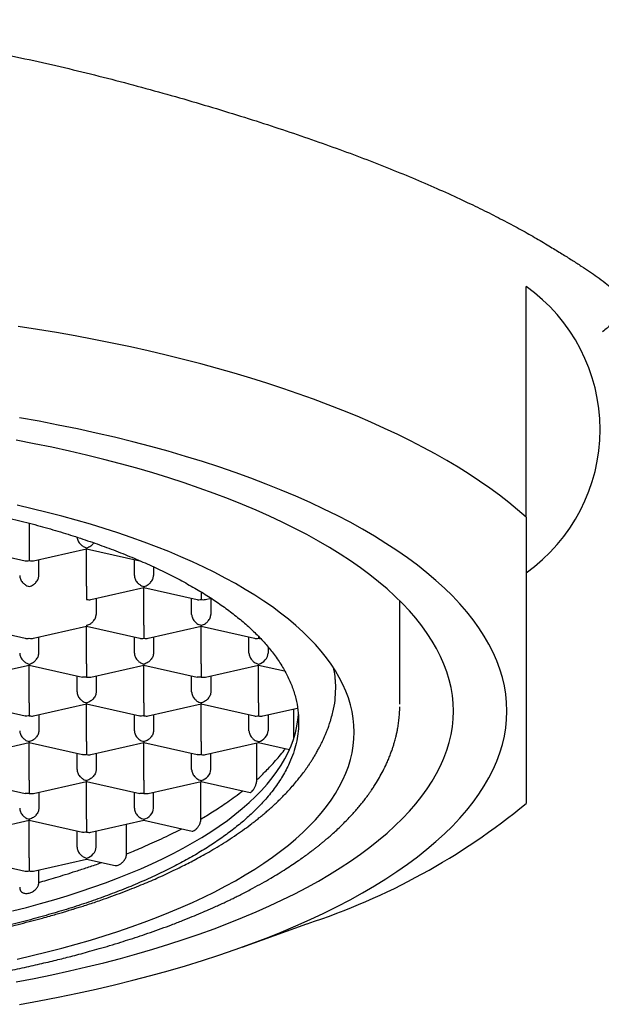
# Model space of a CAD drawing. Header units: millimetres. Extents: x 8 to 743, y 12 to 692.
# Tile 17 of 56: x 286 to 294, y 558 to 570. Entities that reach past the tile are written whole.
import ezdxf

# ---------------------------------------------------------------- set-up
doc = ezdxf.new("R2010")
doc.units = ezdxf.units.MM

msp = doc.modelspace()

# ---------------------------------------------------------------- linework, layer by layer
at = {"color": 7, "linetype": 'Continuous', "lineweight": 30}
for p, q in [((292.776, 563.885), (292.776, 566.903)), ((286.276, 563.804), (286.276, 563.486)), ((285.526, 563.471), (286.221, 563.314)), ((286.331, 563.314), (287.026, 563.471)), ((287.026, 563.471), (287.721, 563.314)), ((287.026, 562.979), (287.026, 563.471)), ((286.401, 563.12), (286.401, 563.33)), ((287.651, 563.12), (287.651, 563.33)), ((287.901, 563.234), (287.901, 563.12)), ((287.081, 562.806), (287.776, 562.963)), ((287.776, 562.963), (288.471, 562.806)), ((287.776, 562.471), (287.776, 562.963)), ((288.526, 562.903), (288.526, 562.807)), ((287.151, 562.822), (287.151, 562.612)), ((288.401, 562.612), (288.401, 562.822)), ((288.581, 562.806), (288.655, 562.823)), ((288.651, 562.822), (288.651, 562.612)), ((291.126, 561.435), (291.126, 562.787)), ((285.526, 562.456), (286.221, 562.299)), ((286.331, 562.299), (287.026, 562.456)), ((287.026, 562.456), (287.721, 562.299)), ((287.026, 561.963), (287.026, 562.456)), ((287.831, 562.299), (288.526, 562.456)), ((288.526, 562.456), (289.221, 562.299)), ((288.526, 561.963), (288.526, 562.456)), ((286.401, 562.104), (286.401, 562.315)), ((287.651, 562.104), (287.651, 562.315)), ((287.901, 562.315), (287.901, 562.104)), ((289.151, 562.104), (289.151, 562.315)), ((289.276, 562.322), (289.276, 562.3)), ((289.401, 562.184), (289.401, 562.104)), ((289.401, 562.184), (289.401, 562.104)), ((285.581, 561.791), (286.276, 561.948)), ((286.276, 561.948), (286.971, 561.791)), ((286.276, 561.456), (286.276, 561.948)), ((287.081, 561.791), (287.776, 561.948)), ((287.776, 561.948), (288.471, 561.791)), ((287.776, 561.456), (287.776, 561.948)), ((288.581, 561.791), (289.276, 561.948)), ((289.276, 561.961), (289.276, 561.948)), ((289.276, 561.948), (289.617, 561.871)), ((289.276, 561.456), (289.276, 561.948)), ((286.901, 561.597), (286.901, 561.807)), ((287.151, 561.807), (287.151, 561.597)), ((288.401, 561.597), (288.401, 561.807)), ((288.651, 561.807), (288.651, 561.597)), ((289.276, 561.456), (289.276, 561.284)), ((285.526, 561.441), (286.221, 561.284)), ((286.331, 561.284), (287.026, 561.44)), ((287.026, 561.441), (287.721, 561.284)), ((287.026, 560.948), (287.026, 561.441)), ((287.831, 561.284), (288.526, 561.44)), ((288.526, 561.441), (289.221, 561.284)), ((288.526, 560.948), (288.526, 561.441)), ((289.331, 561.284), (289.787, 561.386)), ((289.738, 561.013), (289.738, 561.376)), ((286.401, 561.3), (286.401, 561.089)), ((287.651, 561.089), (287.651, 561.3)), ((287.901, 561.3), (287.901, 561.089)), ((289.151, 561.089), (289.151, 561.3)), ((289.401, 561.3), (289.401, 561.089)), ((289.276, 560.946), (289.276, 560.933)), ((289.737, 560.995), (289.738, 561.013)), ((289.738, 561.013), (289.752, 561.038)), ((285.581, 560.776), (286.276, 560.933)), ((286.276, 560.933), (286.971, 560.776)), ((286.276, 560.441), (286.276, 560.933)), ((287.081, 560.776), (287.776, 560.933)), ((287.776, 560.933), (288.471, 560.776)), ((287.776, 560.441), (287.776, 560.933)), ((288.581, 560.776), (289.276, 560.933)), ((289.253, 560.446), (289.253, 560.928)), ((289.276, 560.933), (289.68, 560.842)), ((286.901, 560.582), (286.901, 560.792)), ((287.151, 560.792), (287.151, 560.582)), ((288.401, 560.582), (288.401, 560.792)), ((288.651, 560.582), (288.651, 560.792)), ((285.526, 560.425), (286.221, 560.269)), ((286.331, 560.269), (287.026, 560.425)), ((287.026, 560.425), (287.721, 560.269)), ((287.026, 559.933), (287.026, 560.425)), ((287.831, 560.269), (288.526, 560.425)), ((288.523, 559.934), (288.523, 560.425)), ((288.526, 560.438), (288.526, 560.425)), ((288.526, 560.425), (289.165, 560.281)), ((286.401, 560.284), (286.401, 560.074)), ((287.651, 560.074), (287.651, 560.284)), ((287.901, 560.074), (287.901, 560.284)), ((285.581, 559.761), (286.276, 559.918)), ((286.276, 559.918), (286.971, 559.761)), ((286.276, 559.426), (286.276, 559.918)), ((287.081, 559.761), (287.776, 559.918)), ((287.776, 559.931), (287.776, 559.918)), ((287.776, 559.918), (288.406, 559.776)), ((286.901, 559.567), (286.901, 559.777)), ((287.151, 559.567), (287.151, 559.777)), ((287.55, 559.477), (287.55, 559.867)), ((285.526, 559.41), (286.221, 559.253)), ((286.331, 559.253), (287.026, 559.41)), ((287.026, 559.423), (287.026, 559.41)), ((287.026, 559.41), (287.402, 559.325)), ((286.401, 559.104), (286.401, 559.269)), ((289.063, 558.258), (289.91, 558.564))]:
    msp.add_line(p, q, dxfattribs=at)
at = {"color": 7, "linetype": 'Continuous', "lineweight": 30, "flags": 128}
for points in [[(292.776, 563.885), (292.665, 563.981), (292.549, 564.076), (292.427, 564.171), (292.3, 564.264), (292.168, 564.356), (292.03, 564.447), (291.887, 564.536), (291.739, 564.625), (291.586, 564.712), (291.428, 564.797), (291.265, 564.881), (291.097, 564.964), (290.924, 565.045), (290.747, 565.125), (290.565, 565.203), (290.379, 565.28), (290.189, 565.355), (289.994, 565.428), (289.795, 565.499), (289.592, 565.569), (289.385, 565.637), (289.174, 565.703), (288.959, 565.767), (288.741, 565.829), (288.519, 565.889), (288.294, 565.948), (288.066, 566.004), (287.834, 566.058), (287.599, 566.111), (287.361, 566.161), (287.121, 566.209), (286.877, 566.255), (286.632, 566.299), (286.383, 566.34), (286.133, 566.38)], [(292.526, 561.347), (292.522, 561.457), (292.511, 561.566), (292.493, 561.676), (292.467, 561.786), (292.434, 561.895), (292.394, 562.004), (292.346, 562.112), (292.291, 562.22), (292.229, 562.327), (292.16, 562.434), (292.083, 562.54), (292, 562.645), (291.909, 562.749), (291.812, 562.852), (291.708, 562.954), (291.597, 563.055), (291.479, 563.155), (291.354, 563.254), (291.223, 563.351), (291.086, 563.447), (290.942, 563.541), (290.792, 563.634), (290.635, 563.726), (290.473, 563.816), (290.305, 563.904), (290.13, 563.99), (289.95, 564.075), (289.765, 564.157), (289.574, 564.238), (289.377, 564.317), (289.176, 564.393), (288.969, 564.468), (288.758, 564.541), (288.541, 564.611), (288.32, 564.679), (288.095, 564.745), (287.865, 564.808), (287.631, 564.869), (287.393, 564.928), (287.151, 564.984), (286.906, 565.038), (286.656, 565.089), (286.404, 565.138), (286.148, 565.184)], [(286.103, 557.802), (286.339, 557.848), (286.572, 557.896), (286.801, 557.946), (287.027, 557.998), (287.25, 558.053), (287.468, 558.11), (287.683, 558.17), (287.894, 558.231), (288.101, 558.295), (288.303, 558.361), (288.501, 558.428), (288.694, 558.498), (288.882, 558.57), (289.066, 558.644), (289.245, 558.719), (289.418, 558.796), (289.586, 558.875), (289.749, 558.956), (289.907, 559.038), (290.059, 559.122), (290.205, 559.208), (290.345, 559.295), (290.48, 559.383), (290.608, 559.473), (290.731, 559.564), (290.847, 559.656), (290.957, 559.749), (291.061, 559.844), (291.159, 559.939), (291.25, 560.036), (291.334, 560.133), (291.412, 560.231), (291.484, 560.33), (291.548, 560.43), (291.606, 560.53), (291.658, 560.631), (291.702, 560.732), (291.74, 560.834), (291.771, 560.936), (291.795, 561.039), (291.812, 561.141), (291.823, 561.244), (291.826, 561.347), (291.823, 561.449), (291.812, 561.552), (291.795, 561.655), (291.771, 561.757), (291.74, 561.859), (291.702, 561.961), (291.658, 562.062), (291.606, 562.163), (291.548, 562.263), (291.484, 562.363), (291.412, 562.462), (291.334, 562.56), (291.25, 562.657), (291.159, 562.754), (291.061, 562.849), (290.957, 562.944), (290.847, 563.037), (290.731, 563.129), (290.608, 563.22), (290.48, 563.31), (290.345, 563.398), (290.205, 563.485), (290.059, 563.571), (289.907, 563.655), (289.749, 563.737), (289.586, 563.818), (289.418, 563.897), (289.245, 563.974), (289.066, 564.05), (288.882, 564.123), (288.694, 564.195), (288.501, 564.265), (288.303, 564.333), (288.101, 564.398), (287.894, 564.462), (287.683, 564.524), (287.468, 564.583), (287.25, 564.64), (287.027, 564.695), (286.801, 564.747), (286.572, 564.798), (286.339, 564.845), (286.103, 564.891)], [(290.526, 561.07), (290.523, 561.16), (290.514, 561.25), (290.499, 561.34), (290.478, 561.429), (290.451, 561.519), (290.417, 561.608), (290.378, 561.696), (290.333, 561.784), (290.282, 561.872), (290.225, 561.959), (290.163, 562.045), (290.094, 562.131), (290.02, 562.216), (289.94, 562.301), (289.854, 562.384), (289.763, 562.467), (289.667, 562.548), (289.565, 562.629), (289.457, 562.708), (289.344, 562.786), (289.226, 562.864), (289.103, 562.939), (288.975, 563.014), (288.841, 563.087), (288.703, 563.159), (288.56, 563.23), (288.413, 563.299), (288.261, 563.366), (288.104, 563.432), (287.943, 563.496), (287.778, 563.558), (287.608, 563.619), (287.435, 563.678), (287.257, 563.735), (287.076, 563.791), (286.891, 563.844), (286.703, 563.896), (286.511, 563.946), (286.316, 563.993), (286.118, 564.039)], [(286.148, 557.509), (286.404, 557.555), (286.656, 557.604), (286.906, 557.655), (287.151, 557.709), (287.393, 557.765), (287.631, 557.824), (287.865, 557.885), (288.095, 557.948), (288.32, 558.014), (288.541, 558.082), (288.758, 558.153), (288.969, 558.225), (289.176, 558.3), (289.377, 558.377), (289.574, 558.455), (289.765, 558.536), (289.95, 558.619), (290.13, 558.703), (290.305, 558.79), (290.473, 558.878), (290.635, 558.968), (290.792, 559.059), (290.942, 559.152), (291.086, 559.246), (291.223, 559.342), (291.354, 559.44), (291.479, 559.538), (291.597, 559.638), (291.708, 559.739), (291.812, 559.841), (291.909, 559.945), (292, 560.049), (292.083, 560.154), (292.16, 560.259), (292.229, 560.366), (292.291, 560.473), (292.346, 560.581), (292.394, 560.69), (292.434, 560.798), (292.467, 560.908), (292.493, 561.017), (292.511, 561.127), (292.522, 561.237), (292.526, 561.347)], [(286.056, 558.731), (286.24, 558.778), (286.422, 558.827), (286.599, 558.878), (286.773, 558.93), (286.944, 558.985), (287.11, 559.041), (287.273, 559.099), (287.431, 559.159), (287.585, 559.22), (287.735, 559.283), (287.88, 559.348), (288.021, 559.414), (288.157, 559.482), (288.288, 559.551), (288.414, 559.621), (288.535, 559.693), (288.651, 559.766), (288.762, 559.841), (288.868, 559.916), (288.968, 559.993), (289.063, 560.07), (289.153, 560.149), (289.237, 560.229), (289.315, 560.309), (289.388, 560.39), (289.455, 560.472), (289.516, 560.555), (289.571, 560.638), (289.62, 560.722), (289.664, 560.806), (289.701, 560.891), (289.733, 560.976), (289.759, 561.062), (289.778, 561.147), (289.792, 561.233), (289.798, 561.301)], [(286.118, 558.102), (286.316, 558.148), (286.511, 558.195), (286.703, 558.245), (286.891, 558.297), (287.076, 558.35), (287.257, 558.405), (287.435, 558.463), (287.608, 558.522), (287.778, 558.583), (287.943, 558.645), (288.104, 558.709), (288.261, 558.775), (288.413, 558.842), (288.56, 558.911), (288.703, 558.982), (288.841, 559.054), (288.975, 559.127), (289.103, 559.202), (289.226, 559.277), (289.344, 559.355), (289.457, 559.433), (289.565, 559.512), (289.667, 559.593), (289.763, 559.674), (289.854, 559.757), (289.94, 559.84), (290.02, 559.925), (290.094, 560.01), (290.163, 560.096), (290.225, 560.182), (290.282, 560.269), (290.333, 560.357), (290.378, 560.445), (290.417, 560.533), (290.451, 560.622), (290.478, 560.712), (290.499, 560.801), (290.514, 560.891), (290.523, 560.981), (290.526, 561.07)]]:
    msp.add_lwpolyline(points, dxfattribs=at)
at = {"color": 7, "linetype": 'Continuous', "lineweight": 30}
for centre, radius, start, end in [((291.449, 565.029), 2.296, 305.306, 54.694), ((287.199, 566.9), 8.766, 288.0182, 309.5139)]:
    msp.add_arc(centre, radius, start, end, dxfattribs=at)
for centre, major_axis, start_param, end_param in [((288.526, 562.922), (0.106, -0.085), 5.269922, 5.725652), ((289.276, 562.415), (0.106, -0.085), 5.269922, 5.453166), ((289.276, 562.076), (0.106, 0.085), 4.154856, 5.725653), ((289.276, 561.399), (0.106, -0.085), 5.269922, 5.725652), ((289.276, 561.061), (0.106, 0.085), 4.154856, 5.725653), ((288.526, 560.553), (0.106, 0.085), 4.154856, 5.725653), ((287.776, 560.046), (0.106, 0.085), 4.154856, 5.725653), ((287.026, 559.538), (0.106, 0.085), 4.154856, 5.725653), ((286.276, 559.369), (0.106, 0.085), 3.699126, 4.154856), ((286.276, 559.369), (0.106, -0.085), 5.269922, 5.725652)]:
    msp.add_ellipse(centre, major_axis=major_axis, ratio=0.779846, start_param=start_param, end_param=end_param, dxfattribs=at)
for points, knots in [([(281.776, 570.393), (281.94, 570.391), (282.268, 570.389), (282.759, 570.368), (283.248, 570.335), (283.739, 570.289), (284.232, 570.231), (284.724, 570.162), (285.212, 570.082), (285.691, 569.993), (286.162, 569.896), (286.624, 569.793), (287.077, 569.684), (287.526, 569.569), (287.97, 569.449), (288.407, 569.324), (288.833, 569.197), (289.243, 569.068), (289.639, 568.939), (290.019, 568.809), (290.386, 568.677), (290.741, 568.544), (291.084, 568.408), (291.413, 568.271), (291.725, 568.134), (292.009, 568.003), (292.266, 567.878), (292.498, 567.759), (292.714, 567.643), (292.916, 567.53), (293.036, 567.457), (293.097, 567.421)], [0, 0, 0, 0, 0.033987, 0.068004, 0.102021, 0.13601, 0.170961, 0.205942, 0.240924, 0.275877, 0.310371, 0.344894, 0.379417, 0.413911, 0.449378, 0.484877, 0.520375, 0.55584, 0.590703, 0.625598, 0.660492, 0.695356, 0.731279, 0.767238, 0.803196, 0.839119, 0.87127, 0.903459, 0.935661, 0.96785, 1, 1, 1, 1]), ([(293.097, 567.421), (293.146, 567.39), (293.246, 567.329), (293.38, 567.246), (293.501, 567.168), (293.61, 567.096), (293.716, 567.023), (293.813, 566.95), (293.897, 566.877), (293.961, 566.81), (294.003, 566.746), (294.025, 566.685), (294.028, 566.625), (294.011, 566.564), (293.975, 566.5), (293.918, 566.432), (293.853, 566.368), (293.797, 566.325), (293.776, 566.309)], [0, 0, 0, 0, 0.053949, 0.107952, 0.161978, 0.215991, 0.269948, 0.339586, 0.409287, 0.478995, 0.548643, 0.615971, 0.68335, 0.750727, 0.818054, 0.887079, 0.956164, 1, 1, 1, 1]), ([(273.751, 561.209), (273.753, 561.265), (273.758, 561.378), (273.794, 561.547), (273.852, 561.714), (273.934, 561.881), (274.038, 562.045), (274.155, 562.194), (274.279, 562.329), (274.405, 562.45), (274.543, 562.569), (274.694, 562.685), (274.857, 562.799), (275.033, 562.91), (275.219, 563.018), (275.419, 563.124), (275.633, 563.228), (275.859, 563.328), (276.097, 563.425), (276.342, 563.517), (276.595, 563.604), (276.854, 563.686), (277.122, 563.764), (277.4, 563.838), (277.689, 563.908), (277.989, 563.974), (278.295, 564.035), (278.604, 564.09), (278.916, 564.139), (279.231, 564.183), (279.549, 564.222), (279.875, 564.256), (280.207, 564.285), (280.545, 564.308), (280.885, 564.326), (281.224, 564.338), (281.56, 564.344), (281.894, 564.345), (282.227, 564.34), (282.563, 564.33), (282.901, 564.314), (283.24, 564.292), (283.576, 564.265), (283.906, 564.233), (284.229, 564.195), (284.544, 564.153), (284.855, 564.105), (285.163, 564.052), (285.468, 563.994), (285.77, 563.929), (286.064, 563.86), (286.348, 563.787), (286.62, 563.71), (286.882, 563.629), (287.135, 563.544), (287.381, 563.454), (287.62, 563.359), (287.85, 563.259), (288.069, 563.156), (288.274, 563.05), (288.466, 562.942), (288.645, 562.832), (288.811, 562.719), (288.967, 562.602), (289.112, 562.482), (289.245, 562.358), (289.364, 562.232), (289.473, 562.099), (289.571, 561.959), (289.654, 561.811), (289.72, 561.661), (289.766, 561.511), (289.796, 561.36), (289.799, 561.259), (289.801, 561.209)], [0, 0, 0, 0, 0.017177, 0.034366, 0.051542, 0.068719, 0.085908, 0.103085, 0.11632, 0.129566, 0.142812, 0.156047, 0.169273, 0.18251, 0.195747, 0.208973, 0.222582, 0.236204, 0.249826, 0.263436, 0.276662, 0.289899, 0.303136, 0.316361, 0.329971, 0.343593, 0.357215, 0.370825, 0.384051, 0.397288, 0.410525, 0.42375, 0.43736, 0.450982, 0.464604, 0.478214, 0.491439, 0.504677, 0.517914, 0.531139, 0.544749, 0.558371, 0.571993, 0.585603, 0.598828, 0.612065, 0.625302, 0.638528, 0.652138, 0.66576, 0.679382, 0.692992, 0.706217, 0.719454, 0.732691, 0.745917, 0.759527, 0.773149, 0.786771, 0.800381, 0.813606, 0.826843, 0.84008, 0.853306, 0.866916, 0.880538, 0.89416, 0.907769, 0.923111, 0.938489, 0.953885, 0.96928, 0.984658, 1, 1, 1, 1]), ([(292.776, 563.885), (292.776, 563.765), (292.776, 563.525), (292.776, 563.182), (292.776, 562.855), (292.776, 562.543), (292.776, 562.251), (292.776, 561.977), (292.776, 561.721), (292.776, 561.483), (292.776, 561.259), (292.776, 561.051), (292.776, 560.859), (292.776, 560.683), (292.776, 560.523), (292.776, 560.379), (292.776, 560.249), (292.776, 560.174), (292.776, 560.137)], [0, 0, 0, 0, 0.063985, 0.12754, 0.190673, 0.253412, 0.31581, 0.37683, 0.437669, 0.498413, 0.559155, 0.621231, 0.683494, 0.746029, 0.808907, 0.872179, 0.935875, 1, 1, 1, 1]), ([(286.902, 563.621), (286.902, 563.616), (286.903, 563.603), (286.91, 563.582), (286.921, 563.559), (286.941, 563.532), (286.966, 563.51), (286.997, 563.492), (287.016, 563.487), (287.026, 563.484)], [0, 0, 0, 0, 0.08312, 0.202727, 0.328245, 0.460753, 0.682892, 0.829614, 1, 1, 1, 1]), ([(287.026, 563.484), (287.036, 563.487), (287.055, 563.492), (287.086, 563.51), (287.108, 563.528), (287.119, 563.544), (287.122, 563.547)], [0, 0, 0, 0, 0.285, 0.530443, 0.902129, 1, 1, 1, 1]), ([(286.276, 563.486), (286.276, 563.479), (286.276, 563.464), (286.276, 563.439), (286.276, 563.413), (286.276, 563.382), (286.276, 563.354), (286.276, 563.33), (286.276, 563.32), (286.276, 563.315)], [0, 0, 0, 0, 0.1113932, 0.2273113, 0.3489592, 0.477381, 0.6926704, 0.8348682, 1, 1, 1, 1]), ([(287.026, 563.484), (287.026, 563.48), (287.026, 563.473), (287.026, 563.469), (287.026, 563.471), (287.026, 563.471)], [0, 0, 0, 0, 0.53688, 0.999244, 1, 1, 1, 1]), ([(286.221, 563.314), (286.221, 563.314), (286.229, 563.311), (286.248, 563.311), (286.266, 563.313), (286.276, 563.315)], [0, 0, 0, 0, 0.000643, 0.463034, 1, 1, 1, 1]), ([(286.276, 563.315), (286.286, 563.313), (286.305, 563.311), (286.323, 563.311), (286.331, 563.314), (286.331, 563.314)], [0, 0, 0, 0, 0.53688, 0.999244, 1, 1, 1, 1]), ([(286.151, 563.12), (286.151, 563.112), (286.152, 563.097), (286.16, 563.074), (286.171, 563.051), (286.191, 563.024), (286.216, 563.002), (286.247, 562.985), (286.266, 562.979), (286.276, 562.976)], [0, 0, 0, 0, 0.111393, 0.227311, 0.348959, 0.477381, 0.69267, 0.834868, 1, 1, 1, 1]), ([(286.276, 562.976), (286.286, 562.979), (286.305, 562.985), (286.336, 563.002), (286.361, 563.024), (286.381, 563.051), (286.393, 563.074), (286.4, 563.097), (286.401, 563.112), (286.401, 563.12)], [0, 0, 0, 0, 0.1651044, 0.3072931, 0.5226184, 0.6510258, 0.7726688, 0.8885917, 1, 1, 1, 1]), ([(287.651, 563.12), (287.651, 563.112), (287.652, 563.097), (287.66, 563.074), (287.671, 563.051), (287.691, 563.024), (287.716, 563.002), (287.747, 562.985), (287.766, 562.979), (287.776, 562.976)], [0, 0, 0, 0, 0.111393, 0.227311, 0.348959, 0.477381, 0.69267, 0.834868, 1, 1, 1, 1]), ([(287.776, 562.976), (287.786, 562.979), (287.805, 562.985), (287.836, 563.002), (287.861, 563.024), (287.881, 563.051), (287.893, 563.074), (287.9, 563.097), (287.901, 563.112), (287.901, 563.12)], [0, 0, 0, 0, 0.165105, 0.307294, 0.522618, 0.651026, 0.77267, 0.888592, 1, 1, 1, 1]), ([(287.026, 562.979), (287.026, 562.971), (287.026, 562.956), (287.026, 562.931), (287.026, 562.905), (287.026, 562.874), (287.026, 562.846), (287.026, 562.822), (287.026, 562.812), (287.026, 562.807)], [0, 0, 0, 0, 0.111393, 0.227311, 0.348959, 0.477381, 0.69267, 0.834868, 1, 1, 1, 1]), ([(287.776, 562.976), (287.776, 562.973), (287.776, 562.966), (287.776, 562.962), (287.776, 562.963), (287.776, 562.963)], [0, 0, 0, 0, 0.5368804, 0.9992443, 1, 1, 1, 1]), ([(287.026, 562.807), (287.036, 562.806), (287.055, 562.803), (287.073, 562.803), (287.081, 562.806), (287.081, 562.806)], [0, 0, 0, 0, 0.53688, 0.999244, 1, 1, 1, 1]), ([(288.471, 562.806), (288.471, 562.806), (288.479, 562.803), (288.498, 562.803), (288.516, 562.806), (288.526, 562.807)], [0, 0, 0, 0, 0.000643, 0.463034, 1, 1, 1, 1]), ([(287.026, 562.469), (287.036, 562.472), (287.055, 562.477), (287.086, 562.494), (287.111, 562.517), (287.131, 562.543), (287.143, 562.566), (287.15, 562.59), (287.151, 562.605), (287.151, 562.612)], [0, 0, 0, 0, 0.165104, 0.307293, 0.522618, 0.651026, 0.772669, 0.888592, 1, 1, 1, 1]), ([(288.401, 562.612), (288.401, 562.605), (288.402, 562.59), (288.41, 562.566), (288.421, 562.543), (288.441, 562.517), (288.466, 562.494), (288.497, 562.477), (288.516, 562.472), (288.526, 562.469)], [0, 0, 0, 0, 0.1113932, 0.2273113, 0.3489592, 0.477381, 0.6926704, 0.8348682, 1, 1, 1, 1]), ([(288.526, 562.469), (288.536, 562.472), (288.555, 562.477), (288.586, 562.494), (288.611, 562.517), (288.631, 562.543), (288.643, 562.566), (288.65, 562.59), (288.651, 562.605), (288.651, 562.612)], [0, 0, 0, 0, 0.165105, 0.307294, 0.522618, 0.651026, 0.77267, 0.888592, 1, 1, 1, 1]), ([(287.026, 562.469), (287.026, 562.465), (287.026, 562.458), (287.026, 562.454), (287.026, 562.456), (287.026, 562.456)], [0, 0, 0, 0, 0.53688, 0.999244, 1, 1, 1, 1]), ([(287.776, 562.471), (287.776, 562.464), (287.776, 562.448), (287.776, 562.424), (287.776, 562.398), (287.776, 562.367), (287.776, 562.339), (287.776, 562.314), (287.776, 562.305), (287.776, 562.3)], [0, 0, 0, 0, 0.1113932, 0.2273113, 0.3489592, 0.477381, 0.6926704, 0.8348682, 1, 1, 1, 1]), ([(288.526, 562.469), (288.526, 562.465), (288.526, 562.458), (288.526, 562.454), (288.526, 562.456), (288.526, 562.456)], [0, 0, 0, 0, 0.53688, 0.999244, 1, 1, 1, 1]), ([(286.221, 562.299), (286.221, 562.299), (286.229, 562.296), (286.248, 562.296), (286.266, 562.298), (286.276, 562.3)], [0, 0, 0, 0, 0.00065, 0.463038, 1, 1, 1, 1]), ([(286.276, 562.3), (286.286, 562.298), (286.305, 562.296), (286.323, 562.296), (286.331, 562.299), (286.331, 562.299)], [0, 0, 0, 0, 0.53688, 0.999244, 1, 1, 1, 1]), ([(287.721, 562.299), (287.721, 562.299), (287.729, 562.296), (287.748, 562.296), (287.766, 562.298), (287.776, 562.3)], [0, 0, 0, 0, 0.000643, 0.463034, 1, 1, 1, 1]), ([(287.776, 562.3), (287.786, 562.298), (287.805, 562.296), (287.823, 562.296), (287.831, 562.299), (287.831, 562.299)], [0, 0, 0, 0, 0.53688, 0.999244, 1, 1, 1, 1]), ([(289.221, 562.299), (289.221, 562.299), (289.229, 562.296), (289.248, 562.296), (289.266, 562.298), (289.276, 562.3)], [0, 0, 0, 0, 0.0006433, 0.4630341, 1, 1, 1, 1]), ([(286.151, 562.104), (286.151, 562.097), (286.152, 562.082), (286.16, 562.059), (286.171, 562.036), (286.191, 562.009), (286.216, 561.987), (286.247, 561.969), (286.266, 561.964), (286.276, 561.961)], [0, 0, 0, 0, 0.111393, 0.227311, 0.348959, 0.477381, 0.69267, 0.834868, 1, 1, 1, 1]), ([(286.276, 561.961), (286.286, 561.964), (286.305, 561.969), (286.336, 561.987), (286.361, 562.009), (286.381, 562.036), (286.393, 562.059), (286.4, 562.082), (286.401, 562.097), (286.401, 562.104)], [0, 0, 0, 0, 0.165104, 0.307293, 0.522618, 0.651026, 0.772669, 0.888592, 1, 1, 1, 1]), ([(287.651, 562.104), (287.651, 562.097), (287.652, 562.082), (287.66, 562.059), (287.671, 562.036), (287.691, 562.009), (287.716, 561.987), (287.747, 561.969), (287.766, 561.964), (287.776, 561.961)], [0, 0, 0, 0, 0.111393, 0.227311, 0.348959, 0.477381, 0.69267, 0.834868, 1, 1, 1, 1]), ([(287.901, 562.104), (287.901, 562.097), (287.9, 562.082), (287.892, 562.059), (287.881, 562.036), (287.861, 562.009), (287.835, 561.987), (287.805, 561.97), (287.786, 561.964), (287.776, 561.961)], [0, 0, 0, 0, 0.1113932, 0.2273113, 0.3489592, 0.477381, 0.6926704, 0.8348682, 1, 1, 1, 1]), ([(289.151, 562.104), (289.151, 562.097), (289.152, 562.082), (289.16, 562.059), (289.171, 562.036), (289.191, 562.009), (289.216, 561.987), (289.247, 561.969), (289.266, 561.964), (289.276, 561.961)], [0, 0, 0, 0, 0.111393, 0.227311, 0.348959, 0.477381, 0.69267, 0.834868, 1, 1, 1, 1]), ([(286.276, 561.961), (286.276, 561.958), (286.276, 561.951), (286.276, 561.947), (286.276, 561.948), (286.276, 561.948)], [0, 0, 0, 0, 0.535032, 0.995805, 1, 1, 1, 1]), ([(287.026, 561.963), (287.026, 561.956), (287.026, 561.941), (287.026, 561.916), (287.026, 561.89), (287.026, 561.859), (287.026, 561.831), (287.026, 561.807), (287.026, 561.797), (287.026, 561.792)], [0, 0, 0, 0, 0.1113932, 0.2273113, 0.3489592, 0.477381, 0.6926704, 0.8348682, 1, 1, 1, 1]), ([(287.776, 561.961), (287.776, 561.958), (287.776, 561.951), (287.776, 561.947), (287.776, 561.948), (287.776, 561.948)], [0, 0, 0, 0, 0.53688, 0.999244, 1, 1, 1, 1]), ([(288.526, 561.963), (288.526, 561.956), (288.526, 561.941), (288.526, 561.916), (288.526, 561.89), (288.526, 561.859), (288.526, 561.831), (288.526, 561.807), (288.526, 561.797), (288.526, 561.792)], [0, 0, 0, 0, 0.111393, 0.227311, 0.348959, 0.477381, 0.69267, 0.834868, 1, 1, 1, 1]), ([(290.286, 561.641), (290.286, 561.672), (290.285, 561.714), (290.278, 561.797), (290.271, 561.854), (290.26, 561.9), (290.259, 561.905)], [0, 0, 0, 0, 0.351993, 0.470778, 0.945999, 1, 1, 1, 1]), ([(287.026, 561.792), (287.016, 561.791), (286.997, 561.788), (286.978, 561.788), (286.971, 561.791), (286.971, 561.791)], [0, 0, 0, 0, 0.535032, 0.995805, 1, 1, 1, 1]), ([(287.026, 561.792), (287.036, 561.791), (287.055, 561.788), (287.073, 561.788), (287.081, 561.791), (287.081, 561.791)], [0, 0, 0, 0, 0.53688, 0.999244, 1, 1, 1, 1]), ([(288.526, 561.792), (288.516, 561.791), (288.497, 561.788), (288.478, 561.788), (288.471, 561.791), (288.471, 561.791)], [0, 0, 0, 0, 0.535032, 0.995805, 1, 1, 1, 1]), ([(288.526, 561.792), (288.536, 561.791), (288.555, 561.788), (288.573, 561.788), (288.581, 561.791), (288.581, 561.791)], [0, 0, 0, 0, 0.53688, 0.999244, 1, 1, 1, 1]), ([(286.901, 561.597), (286.901, 561.59), (286.902, 561.575), (286.91, 561.551), (286.921, 561.528), (286.941, 561.502), (286.966, 561.479), (286.997, 561.462), (287.016, 561.456), (287.026, 561.454)], [0, 0, 0, 0, 0.111393, 0.227311, 0.348959, 0.477381, 0.69267, 0.834868, 1, 1, 1, 1]), ([(287.151, 561.597), (287.151, 561.59), (287.15, 561.575), (287.142, 561.551), (287.131, 561.528), (287.111, 561.502), (287.085, 561.48), (287.055, 561.462), (287.036, 561.457), (287.026, 561.454)], [0, 0, 0, 0, 0.111393, 0.227311, 0.348959, 0.477381, 0.69267, 0.834868, 1, 1, 1, 1]), ([(288.401, 561.597), (288.401, 561.59), (288.402, 561.575), (288.41, 561.551), (288.421, 561.528), (288.441, 561.502), (288.466, 561.479), (288.497, 561.462), (288.516, 561.456), (288.526, 561.454)], [0, 0, 0, 0, 0.111393, 0.227311, 0.348959, 0.477381, 0.69267, 0.834868, 1, 1, 1, 1]), ([(288.651, 561.597), (288.651, 561.59), (288.65, 561.575), (288.642, 561.551), (288.631, 561.528), (288.611, 561.502), (288.585, 561.48), (288.555, 561.462), (288.536, 561.457), (288.526, 561.454)], [0, 0, 0, 0, 0.111393, 0.227311, 0.348959, 0.477381, 0.69267, 0.834868, 1, 1, 1, 1]), ([(290.225, 561.251), (290.234, 561.279), (290.258, 561.357), (290.28, 561.487), (290.284, 561.59), (290.286, 561.641)], [0, 0, 0, 0, 0.2135, 0.60675, 1, 1, 1, 1]), ([(290.286, 561.658), (290.286, 561.659), (290.286, 561.659), (290.287, 561.659), (290.288, 561.659)], [0, 0, 0, 0, 0.396049, 1, 1, 1, 1]), ([(286.276, 561.456), (286.276, 561.448), (286.276, 561.433), (286.276, 561.408), (286.276, 561.383), (286.276, 561.352), (286.276, 561.324), (286.276, 561.299), (286.276, 561.29), (286.276, 561.284)], [0, 0, 0, 0, 0.111393, 0.227311, 0.348959, 0.477381, 0.69267, 0.834868, 1, 1, 1, 1]), ([(287.026, 561.454), (287.026, 561.45), (287.026, 561.443), (287.026, 561.439), (287.026, 561.441), (287.026, 561.441)], [0, 0, 0, 0, 0.53688, 0.999244, 1, 1, 1, 1]), ([(287.776, 561.456), (287.776, 561.448), (287.776, 561.433), (287.776, 561.408), (287.776, 561.383), (287.776, 561.352), (287.776, 561.324), (287.776, 561.299), (287.776, 561.29), (287.776, 561.284)], [0, 0, 0, 0, 0.111393, 0.227311, 0.348959, 0.477381, 0.69267, 0.834868, 1, 1, 1, 1]), ([(288.526, 561.454), (288.526, 561.45), (288.526, 561.443), (288.526, 561.439), (288.526, 561.441), (288.526, 561.441)], [0, 0, 0, 0, 0.5368804, 0.9992443, 1, 1, 1, 1]), ([(272.426, 561.416), (272.427, 561.387), (272.428, 561.332), (272.435, 561.26), (272.442, 561.2), (272.449, 561.153), (272.457, 561.109), (272.469, 561.046), (272.489, 560.964), (272.517, 560.871), (272.547, 560.788), (272.573, 560.721), (272.6, 560.661), (272.628, 560.602), (272.662, 560.536), (272.703, 560.461), (272.754, 560.377), (272.813, 560.288), (272.881, 560.196), (272.945, 560.116), (273.002, 560.049), (273.049, 559.996), (273.096, 559.945), (273.144, 559.896), (273.192, 559.848), (273.237, 559.805), (273.276, 559.769), (273.309, 559.74), (273.337, 559.714), (273.367, 559.689), (273.401, 559.66), (273.441, 559.626), (273.491, 559.586), (273.551, 559.539), (273.621, 559.486), (273.694, 559.433), (273.802, 559.357), (273.946, 559.262), (274.129, 559.151), (274.279, 559.067), (274.394, 559.005), (274.472, 558.965), (274.549, 558.925), (274.624, 558.889), (274.692, 558.856), (274.751, 558.828), (274.801, 558.805), (274.848, 558.784), (274.901, 558.76), (274.966, 558.732), (275.042, 558.699), (275.13, 558.662), (275.238, 558.618), (275.36, 558.57), (275.491, 558.521), (275.614, 558.477), (275.729, 558.436), (275.836, 558.4), (275.939, 558.367), (276.054, 558.33), (276.191, 558.287), (276.353, 558.24), (276.527, 558.191), (276.729, 558.137), (276.956, 558.079), (277.206, 558.021), (277.46, 557.966), (277.713, 557.915), (277.965, 557.867), (278.258, 557.817), (278.593, 557.765), (278.971, 557.713), (279.351, 557.669), (279.736, 557.631), (280.122, 557.6), (280.508, 557.575), (280.895, 557.557), (281.283, 557.546), (281.674, 557.541), (282.068, 557.542), (282.463, 557.551), (282.858, 557.566), (283.25, 557.587), (283.637, 557.616), (284.02, 557.65), (284.399, 557.691), (284.779, 557.74), (285.123, 557.79), (285.431, 557.84), (285.703, 557.889), (285.964, 557.94), (286.21, 557.991), (286.438, 558.042), (286.648, 558.093), (286.818, 558.136), (286.955, 558.172), (287.071, 558.204), (287.196, 558.239), (287.332, 558.279), (287.468, 558.32), (287.601, 558.363), (287.73, 558.405), (287.865, 558.451), (288.002, 558.5), (288.142, 558.551), (288.277, 558.604), (288.405, 558.655), (288.52, 558.703), (288.607, 558.74), (288.667, 558.767), (288.704, 558.784), (288.736, 558.798), (288.762, 558.81), (288.783, 558.82), (288.803, 558.829), (288.827, 558.84), (288.859, 558.855), (288.899, 558.874), (288.946, 558.897), (289.001, 558.924), (289.063, 558.956), (289.131, 558.991), (289.22, 559.038), (289.322, 559.094), (289.433, 559.157), (289.536, 559.219), (289.632, 559.279), (289.719, 559.337), (289.795, 559.388), (289.861, 559.434), (289.92, 559.477), (289.969, 559.514), (290.011, 559.546), (290.046, 559.573), (290.08, 559.6), (290.113, 559.627), (290.146, 559.655), (290.182, 559.686), (290.229, 559.726), (290.285, 559.776), (290.347, 559.835), (290.406, 559.894), (290.462, 559.951), (290.512, 560.005), (290.559, 560.058), (290.601, 560.108), (290.639, 560.155), (290.673, 560.199), (290.703, 560.239), (290.73, 560.277), (290.757, 560.316), (290.788, 560.362), (290.826, 560.423), (290.871, 560.499), (290.918, 560.589), (290.957, 560.671), (290.987, 560.741), (291.008, 560.797), (291.026, 560.847), (291.039, 560.886), (291.048, 560.917), (291.056, 560.943), (291.064, 560.973), (291.073, 561.009), (291.083, 561.051), (291.094, 561.102), (291.104, 561.163), (291.114, 561.236), (291.122, 561.316), (291.123, 561.373), (291.124, 561.402)], [0, 0, 0, 0, 0.005461, 0.010276, 0.014452, 0.018073, 0.021568, 0.025006, 0.032889, 0.040552, 0.045901, 0.050849, 0.055302, 0.059744, 0.064399, 0.07065, 0.077327, 0.084443, 0.092036, 0.100063, 0.104564, 0.109006, 0.113392, 0.11772, 0.121976, 0.125814, 0.129087, 0.131628, 0.13371, 0.135959, 0.138621, 0.141697, 0.145186, 0.149828, 0.154963, 0.160102, 0.165161, 0.176884, 0.188155, 0.198949, 0.203413, 0.20778, 0.212049, 0.216218, 0.21996, 0.223068, 0.225543, 0.227737, 0.230483, 0.233784, 0.237638, 0.242047, 0.246951, 0.253585, 0.259773, 0.265515, 0.270811, 0.275662, 0.280085, 0.28454, 0.291051, 0.29801, 0.305415, 0.313266, 0.323193, 0.333405, 0.343431, 0.353269, 0.362921, 0.372385, 0.386478, 0.400245, 0.413991, 0.427734, 0.441475, 0.454969, 0.468462, 0.481954, 0.495445, 0.509181, 0.522918, 0.536655, 0.550393, 0.564133, 0.57763, 0.59124, 0.605045, 0.619048, 0.629356, 0.639769, 0.65, 0.659648, 0.668711, 0.677187, 0.685077, 0.689646, 0.694369, 0.699655, 0.705504, 0.711917, 0.717352, 0.723135, 0.729267, 0.735747, 0.742173, 0.748966, 0.755236, 0.760982, 0.766204, 0.768374, 0.770309, 0.771953, 0.773306, 0.774368, 0.775254, 0.776504, 0.778187, 0.780302, 0.782851, 0.785833, 0.789249, 0.793099, 0.797171, 0.804263, 0.810858, 0.816955, 0.823279, 0.828958, 0.833993, 0.838381, 0.842369, 0.846278, 0.848867, 0.85142, 0.853938, 0.85642, 0.858867, 0.861588, 0.864853, 0.869767, 0.875163, 0.880342, 0.88529, 0.890005, 0.894487, 0.898707, 0.902592, 0.906298, 0.909632, 0.912594, 0.915558, 0.919209, 0.923526, 0.930153, 0.937168, 0.944526, 0.949014, 0.953335, 0.957088, 0.960272, 0.962077, 0.963861, 0.966118, 0.968865, 0.972102, 0.97583, 0.980851, 0.986554, 0.992937, 1, 1, 1, 1]), ([(273.322, 561.261), (273.327, 561.245), (273.338, 561.208), (273.355, 561.158), (273.37, 561.115), (273.384, 561.08), (273.397, 561.049), (273.409, 561.019), (273.425, 560.983), (273.444, 560.943), (273.466, 560.897), (273.49, 560.853), (273.513, 560.811), (273.533, 560.775), (273.552, 560.744), (273.571, 560.713), (273.592, 560.68), (273.613, 560.648), (273.632, 560.621), (273.646, 560.6), (273.66, 560.58), (273.676, 560.559), (273.695, 560.533), (273.717, 560.505), (273.739, 560.477), (273.759, 560.452), (273.78, 560.426), (273.804, 560.397), (273.835, 560.361), (273.869, 560.323), (273.903, 560.286), (273.932, 560.256), (273.955, 560.232), (273.977, 560.21), (274.003, 560.184), (274.034, 560.155), (274.075, 560.116), (274.125, 560.071), (274.18, 560.022), (274.234, 559.976), (274.289, 559.932), (274.349, 559.885), (274.411, 559.838), (274.474, 559.792), (274.536, 559.748), (274.602, 559.703), (274.674, 559.656), (274.75, 559.607), (274.833, 559.557), (274.918, 559.506), (275.003, 559.458), (275.079, 559.416), (275.15, 559.379), (275.214, 559.346), (275.275, 559.315), (275.334, 559.285), (275.395, 559.256), (275.459, 559.226), (275.531, 559.193), (275.619, 559.153), (275.727, 559.107), (275.857, 559.052), (276.007, 558.993), (276.145, 558.941), (276.266, 558.898), (276.358, 558.866), (276.442, 558.837), (276.515, 558.813), (276.575, 558.794), (276.624, 558.778), (276.659, 558.767), (276.685, 558.759), (276.707, 558.752), (276.74, 558.742), (276.791, 558.727), (276.863, 558.705), (276.949, 558.68), (277.055, 558.651), (277.182, 558.616), (277.332, 558.577), (277.503, 558.535), (277.679, 558.494), (277.859, 558.455), (278.038, 558.417), (278.228, 558.38), (278.475, 558.335), (278.777, 558.285), (279.134, 558.234), (279.49, 558.19), (279.843, 558.153), (280.194, 558.123), (280.54, 558.099), (280.881, 558.081), (281.217, 558.069), (281.547, 558.063), (281.897, 558.062), (282.269, 558.067), (282.664, 558.08), (283.056, 558.101), (283.443, 558.129), (283.827, 558.164), (284.204, 558.206), (284.575, 558.256), (284.927, 558.31), (285.258, 558.367), (285.569, 558.428), (285.872, 558.493), (286.166, 558.563), (286.388, 558.621), (286.54, 558.663), (286.622, 558.686), (286.691, 558.706), (286.749, 558.724), (286.796, 558.738), (286.836, 558.75), (286.879, 558.763), (286.934, 558.78), (287.004, 558.803), (287.085, 558.829), (287.171, 558.858), (287.273, 558.894), (287.392, 558.936), (287.523, 558.985), (287.648, 559.034), (287.763, 559.081), (287.87, 559.126), (287.975, 559.172), (288.081, 559.22), (288.185, 559.27), (288.283, 559.318), (288.372, 559.363), (288.46, 559.41), (288.553, 559.46), (288.655, 559.519), (288.764, 559.584), (288.877, 559.655), (288.988, 559.729), (289.091, 559.801), (289.172, 559.861), (289.234, 559.909), (289.284, 559.949), (289.336, 559.992), (289.385, 560.033), (289.428, 560.071), (289.472, 560.111), (289.518, 560.155), (289.568, 560.203), (289.62, 560.256), (289.675, 560.314), (289.732, 560.378), (289.787, 560.443), (289.839, 560.508), (289.881, 560.564), (289.913, 560.61), (289.937, 560.646), (289.962, 560.683), (289.988, 560.724), (290.016, 560.769), (290.043, 560.817), (290.068, 560.864), (290.09, 560.905), (290.108, 560.943), (290.126, 560.981), (290.144, 561.021), (290.159, 561.058), (290.171, 561.086), (290.179, 561.107), (290.186, 561.126), (290.195, 561.152), (290.207, 561.187), (290.218, 561.221), (290.225, 561.243), (290.227, 561.251)], [0, 0, 0, 0, 0.003577, 0.007926, 0.011645, 0.014527, 0.016627, 0.018947, 0.021773, 0.025322, 0.029103, 0.033071, 0.036641, 0.039702, 0.042096, 0.044809, 0.047839, 0.050801, 0.053183, 0.054984, 0.056537, 0.058439, 0.06083, 0.063652, 0.066305, 0.068631, 0.070631, 0.07336, 0.076667, 0.080626, 0.084381, 0.087362, 0.089249, 0.091405, 0.093964, 0.096927, 0.100239, 0.105834, 0.110786, 0.115239, 0.119896, 0.124817, 0.130212, 0.135151, 0.139994, 0.14496, 0.1504, 0.156322, 0.162259, 0.168463, 0.17426, 0.179361, 0.183839, 0.188279, 0.192023, 0.195806, 0.199628, 0.203505, 0.207856, 0.212868, 0.219624, 0.227297, 0.235885, 0.245385, 0.250649, 0.255834, 0.26036, 0.264217, 0.267406, 0.269927, 0.27178, 0.272987, 0.274041, 0.27515, 0.278194, 0.281885, 0.286287, 0.2914, 0.29797, 0.30543, 0.31378, 0.32302, 0.330905, 0.339338, 0.34827, 0.357229, 0.373287, 0.389051, 0.404521, 0.419696, 0.434577, 0.449165, 0.463459, 0.477459, 0.491166, 0.50458, 0.521102, 0.537573, 0.553996, 0.570374, 0.586708, 0.603, 0.619251, 0.635454, 0.649885, 0.664227, 0.678481, 0.692647, 0.706711, 0.711433, 0.715575, 0.719136, 0.722116, 0.724515, 0.726371, 0.728333, 0.731198, 0.734967, 0.739485, 0.744084, 0.748687, 0.756151, 0.763625, 0.770863, 0.777569, 0.783744, 0.789902, 0.796447, 0.803247, 0.809508, 0.815239, 0.820604, 0.827005, 0.833966, 0.841819, 0.850225, 0.858776, 0.866991, 0.874627, 0.878273, 0.882548, 0.887296, 0.891679, 0.895576, 0.898987, 0.903902, 0.908695, 0.913548, 0.919306, 0.92555, 0.931843, 0.937642, 0.943647, 0.947118, 0.949976, 0.953121, 0.95682, 0.960824, 0.964947, 0.969019, 0.972684, 0.975382, 0.978517, 0.982068, 0.985249, 0.98767, 0.988843, 0.990188, 0.992198, 0.994875, 0.998219, 1, 1, 1, 1]), ([(289.801, 561.209), (289.8, 561.166), (289.797, 561.082), (289.777, 560.955), (289.744, 560.829), (289.693, 560.689), (289.619, 560.536), (289.514, 560.372), (289.397, 560.223), (289.273, 560.088), (289.147, 559.967), (289.009, 559.848), (288.858, 559.732), (288.695, 559.618), (288.52, 559.507), (288.333, 559.399), (288.133, 559.293), (287.919, 559.19), (287.693, 559.089), (287.455, 558.992), (287.21, 558.9), (286.957, 558.813), (286.698, 558.731), (286.43, 558.653), (286.152, 558.579), (285.863, 558.509), (285.564, 558.443), (285.257, 558.382), (284.948, 558.327), (284.636, 558.278), (284.322, 558.234), (284.003, 558.195), (283.677, 558.161), (283.345, 558.132), (283.007, 558.109), (282.667, 558.091), (282.348, 558.08), (282.051, 558.074), (281.759, 558.072), (281.451, 558.075), (281.126, 558.082), (280.801, 558.095), (280.442, 558.115), (280.05, 558.145), (279.628, 558.186), (279.244, 558.232), (278.898, 558.281), (278.587, 558.33), (278.282, 558.385), (277.984, 558.444), (277.693, 558.508), (277.41, 558.577), (277.133, 558.65), (276.863, 558.728), (276.598, 558.812), (276.341, 558.901), (276.093, 558.993), (275.858, 559.089), (275.636, 559.188), (275.426, 559.29), (275.227, 559.395), (275.038, 559.503), (274.86, 559.616), (274.692, 559.733), (274.537, 559.853), (274.396, 559.974), (274.27, 560.096), (274.159, 560.219), (274.06, 560.344), (273.974, 560.471), (273.901, 560.601), (273.842, 560.733), (273.797, 560.866), (273.769, 560.99), (273.754, 561.104), (273.752, 561.174), (273.751, 561.209)], [0, 0, 0, 0, 0.0128439, 0.0256879, 0.0386164, 0.0515449, 0.0687215, 0.0859105, 0.103087, 0.1163218, 0.129568, 0.1428143, 0.1560491, 0.1692746, 0.1825115, 0.1957485, 0.208974, 0.2225836, 0.2362056, 0.2498277, 0.2634372, 0.2766627, 0.2898997, 0.3031367, 0.3163622, 0.3299717, 0.3435938, 0.3572158, 0.3708254, 0.3840509, 0.3972879, 0.4105248, 0.4237503, 0.4373599, 0.4509819, 0.464604, 0.4782135, 0.4891004, 0.5, 0.5128893, 0.5257786, 0.5387534, 0.5517281, 0.5689656, 0.5862158, 0.6034533, 0.6167377, 0.6300338, 0.6433298, 0.6566142, 0.6698397, 0.6830767, 0.6963136, 0.7095391, 0.7231487, 0.7367707, 0.7503928, 0.7640023, 0.7772279, 0.7904648, 0.8037018, 0.8169273, 0.8305369, 0.8441589, 0.8577809, 0.8713905, 0.884616, 0.897853, 0.9110899, 0.9243155, 0.937925, 0.9515471, 0.9651691, 0.9787787, 0.9893834, 1, 1, 1, 1]), ([(286.276, 561.284), (286.266, 561.283), (286.247, 561.28), (286.228, 561.281), (286.221, 561.284), (286.221, 561.284)], [0, 0, 0, 0, 0.535032, 0.995805, 1, 1, 1, 1]), ([(286.276, 561.284), (286.286, 561.283), (286.305, 561.28), (286.323, 561.28), (286.331, 561.284), (286.331, 561.284)], [0, 0, 0, 0, 0.53688, 0.999244, 1, 1, 1, 1]), ([(287.776, 561.284), (287.766, 561.283), (287.747, 561.28), (287.728, 561.281), (287.721, 561.284), (287.721, 561.284)], [0, 0, 0, 0, 0.535032, 0.995805, 1, 1, 1, 1]), ([(287.776, 561.284), (287.786, 561.283), (287.805, 561.28), (287.823, 561.28), (287.831, 561.284), (287.831, 561.284)], [0, 0, 0, 0, 0.53688, 0.999244, 1, 1, 1, 1]), ([(289.221, 561.284), (289.221, 561.284), (289.229, 561.28), (289.248, 561.28), (289.266, 561.283), (289.276, 561.284)], [0, 0, 0, 0, 0.000643, 0.463034, 1, 1, 1, 1]), ([(286.151, 561.089), (286.151, 561.082), (286.152, 561.067), (286.16, 561.044), (286.171, 561.021), (286.191, 560.994), (286.216, 560.972), (286.247, 560.954), (286.266, 560.949), (286.276, 560.946)], [0, 0, 0, 0, 0.111393, 0.227311, 0.348959, 0.477381, 0.69267, 0.834868, 1, 1, 1, 1]), ([(286.401, 561.089), (286.401, 561.082), (286.4, 561.067), (286.392, 561.044), (286.381, 561.021), (286.361, 560.994), (286.335, 560.972), (286.305, 560.954), (286.286, 560.949), (286.276, 560.946)], [0, 0, 0, 0, 0.1113932, 0.2273113, 0.3489592, 0.477381, 0.6926704, 0.8348682, 1, 1, 1, 1]), ([(287.651, 561.089), (287.651, 561.082), (287.652, 561.067), (287.66, 561.044), (287.671, 561.021), (287.691, 560.994), (287.716, 560.972), (287.747, 560.954), (287.766, 560.949), (287.776, 560.946)], [0, 0, 0, 0, 0.111393, 0.227311, 0.348959, 0.477381, 0.69267, 0.834868, 1, 1, 1, 1]), ([(287.901, 561.089), (287.901, 561.082), (287.9, 561.067), (287.892, 561.044), (287.881, 561.021), (287.861, 560.994), (287.835, 560.972), (287.805, 560.954), (287.786, 560.949), (287.776, 560.946)], [0, 0, 0, 0, 0.111393, 0.227311, 0.348959, 0.477381, 0.69267, 0.834868, 1, 1, 1, 1]), ([(289.151, 561.089), (289.151, 561.082), (289.152, 561.067), (289.16, 561.044), (289.171, 561.021), (289.191, 560.994), (289.216, 560.972), (289.247, 560.954), (289.266, 560.949), (289.276, 560.946)], [0, 0, 0, 0, 0.111393, 0.227311, 0.348959, 0.477381, 0.69267, 0.834868, 1, 1, 1, 1]), ([(286.276, 560.946), (286.276, 560.942), (286.276, 560.936), (286.276, 560.931), (286.276, 560.933), (286.276, 560.933)], [0, 0, 0, 0, 0.53688, 0.999244, 1, 1, 1, 1]), ([(287.026, 560.948), (287.026, 560.941), (287.026, 560.926), (287.026, 560.901), (287.026, 560.875), (287.026, 560.844), (287.026, 560.816), (287.026, 560.792), (287.026, 560.782), (287.026, 560.777)], [0, 0, 0, 0, 0.111393, 0.227311, 0.348959, 0.477381, 0.69267, 0.834868, 1, 1, 1, 1]), ([(287.776, 560.946), (287.776, 560.942), (287.776, 560.936), (287.776, 560.931), (287.776, 560.933), (287.776, 560.933)], [0, 0, 0, 0, 0.53688, 0.999244, 1, 1, 1, 1]), ([(288.526, 560.948), (288.526, 560.941), (288.526, 560.926), (288.526, 560.901), (288.526, 560.875), (288.526, 560.844), (288.526, 560.816), (288.526, 560.792), (288.526, 560.782), (288.526, 560.777)], [0, 0, 0, 0, 0.111393, 0.227311, 0.348959, 0.477381, 0.69267, 0.834868, 1, 1, 1, 1]), ([(289.253, 560.446), (289.27, 560.462), (289.307, 560.497), (289.363, 560.552), (289.423, 560.613), (289.485, 560.681), (289.549, 560.756), (289.597, 560.814), (289.621, 560.848), (289.625, 560.854)], [0, 0, 0, 0, 0.119139, 0.254157, 0.405056, 0.571837, 0.754501, 0.953049, 1, 1, 1, 1]), ([(287.026, 560.777), (287.016, 560.775), (286.997, 560.773), (286.978, 560.773), (286.971, 560.776), (286.971, 560.776)], [0, 0, 0, 0, 0.535032, 0.995805, 1, 1, 1, 1]), ([(287.026, 560.777), (287.036, 560.775), (287.055, 560.773), (287.073, 560.773), (287.081, 560.776), (287.081, 560.776)], [0, 0, 0, 0, 0.53688, 0.999244, 1, 1, 1, 1]), ([(288.526, 560.777), (288.516, 560.775), (288.497, 560.773), (288.478, 560.773), (288.471, 560.776), (288.471, 560.776)], [0, 0, 0, 0, 0.535032, 0.995805, 1, 1, 1, 1]), ([(288.526, 560.777), (288.536, 560.775), (288.555, 560.773), (288.573, 560.773), (288.581, 560.776), (288.581, 560.776)], [0, 0, 0, 0, 0.536884, 0.99925, 1, 1, 1, 1]), ([(286.901, 560.582), (286.901, 560.574), (286.902, 560.559), (286.91, 560.536), (286.921, 560.513), (286.941, 560.487), (286.966, 560.464), (286.997, 560.447), (287.016, 560.441), (287.026, 560.438)], [0, 0, 0, 0, 0.111393, 0.227311, 0.348959, 0.477381, 0.69267, 0.834868, 1, 1, 1, 1]), ([(287.151, 560.582), (287.151, 560.574), (287.15, 560.559), (287.142, 560.536), (287.131, 560.513), (287.111, 560.487), (287.085, 560.464), (287.055, 560.447), (287.036, 560.441), (287.026, 560.438)], [0, 0, 0, 0, 0.111393, 0.227311, 0.348959, 0.477381, 0.69267, 0.834868, 1, 1, 1, 1]), ([(288.401, 560.582), (288.401, 560.574), (288.402, 560.559), (288.41, 560.536), (288.421, 560.513), (288.441, 560.487), (288.466, 560.464), (288.497, 560.447), (288.516, 560.441), (288.526, 560.438)], [0, 0, 0, 0, 0.111393, 0.227311, 0.348959, 0.477381, 0.69267, 0.834868, 1, 1, 1, 1]), ([(286.276, 560.441), (286.276, 560.433), (286.276, 560.418), (286.276, 560.393), (286.276, 560.368), (286.276, 560.337), (286.276, 560.308), (286.276, 560.284), (286.276, 560.274), (286.276, 560.269)], [0, 0, 0, 0, 0.1113932, 0.2273113, 0.3489592, 0.477381, 0.6926704, 0.8348682, 1, 1, 1, 1]), ([(287.026, 560.438), (287.026, 560.435), (287.026, 560.428), (287.026, 560.424), (287.026, 560.425), (287.026, 560.425)], [0, 0, 0, 0, 0.53688, 0.999244, 1, 1, 1, 1]), ([(287.776, 560.441), (287.776, 560.433), (287.776, 560.418), (287.776, 560.393), (287.776, 560.368), (287.776, 560.337), (287.776, 560.308), (287.776, 560.284), (287.776, 560.274), (287.776, 560.269)], [0, 0, 0, 0, 0.111393, 0.227311, 0.348959, 0.477381, 0.69267, 0.834868, 1, 1, 1, 1]), ([(289.165, 560.283), (289.167, 560.282), (289.172, 560.279), (289.185, 560.288), (289.203, 560.308), (289.223, 560.339), (289.24, 560.376), (289.251, 560.413), (289.252, 560.436), (289.253, 560.446)], [0, 0, 0, 0, 0.065653, 0.225737, 0.387184, 0.54859, 0.711521, 0.877747, 1, 1, 1, 1]), ([(288.523, 559.934), (288.546, 559.948), (288.597, 559.979), (288.676, 560.029), (288.762, 560.084), (288.853, 560.145), (288.949, 560.213), (289.022, 560.266), (289.061, 560.297), (289.069, 560.303)], [0, 0, 0, 0, 0.118899, 0.253646, 0.404244, 0.570694, 0.752998, 0.951156, 1, 1, 1, 1]), ([(286.276, 560.269), (286.266, 560.268), (286.247, 560.265), (286.228, 560.266), (286.221, 560.269), (286.221, 560.269)], [0, 0, 0, 0, 0.535032, 0.995805, 1, 1, 1, 1]), ([(286.276, 560.269), (286.286, 560.268), (286.305, 560.265), (286.323, 560.265), (286.331, 560.269), (286.331, 560.269)], [0, 0, 0, 0, 0.53688, 0.999244, 1, 1, 1, 1]), ([(287.776, 560.269), (287.766, 560.268), (287.747, 560.265), (287.728, 560.266), (287.721, 560.269), (287.721, 560.269)], [0, 0, 0, 0, 0.535032, 0.995805, 1, 1, 1, 1]), ([(287.776, 560.269), (287.786, 560.268), (287.805, 560.265), (287.823, 560.265), (287.831, 560.269), (287.831, 560.269)], [0, 0, 0, 0, 0.536884, 0.99925, 1, 1, 1, 1]), ([(286.151, 560.074), (286.151, 560.067), (286.152, 560.052), (286.16, 560.029), (286.171, 560.006), (286.191, 559.979), (286.216, 559.957), (286.247, 559.939), (286.266, 559.934), (286.276, 559.931)], [0, 0, 0, 0, 0.111393, 0.227311, 0.348959, 0.477381, 0.69267, 0.834868, 1, 1, 1, 1]), ([(286.401, 560.074), (286.401, 560.067), (286.4, 560.052), (286.392, 560.029), (286.381, 560.006), (286.361, 559.979), (286.335, 559.957), (286.305, 559.939), (286.286, 559.934), (286.276, 559.931)], [0, 0, 0, 0, 0.1113932, 0.2273113, 0.3489592, 0.477381, 0.6926704, 0.8348682, 1, 1, 1, 1]), ([(287.651, 560.074), (287.651, 560.067), (287.652, 560.052), (287.66, 560.029), (287.671, 560.006), (287.691, 559.979), (287.716, 559.957), (287.747, 559.939), (287.766, 559.934), (287.776, 559.931)], [0, 0, 0, 0, 0.111393, 0.227311, 0.348959, 0.477381, 0.69267, 0.834868, 1, 1, 1, 1]), ([(286.276, 559.931), (286.276, 559.927), (286.276, 559.92), (286.276, 559.916), (286.276, 559.918), (286.276, 559.918)], [0, 0, 0, 0, 0.53688, 0.999244, 1, 1, 1, 1]), ([(287.026, 559.933), (287.026, 559.926), (287.026, 559.911), (287.026, 559.886), (287.026, 559.86), (287.026, 559.829), (287.026, 559.801), (287.026, 559.777), (287.026, 559.767), (287.026, 559.762)], [0, 0, 0, 0, 0.111393, 0.227311, 0.348959, 0.477381, 0.69267, 0.834868, 1, 1, 1, 1]), ([(288.406, 559.777), (288.409, 559.776), (288.417, 559.774), (288.435, 559.781), (288.46, 559.8), (288.486, 559.83), (288.508, 559.867), (288.52, 559.904), (288.522, 559.926), (288.522, 559.934)], [0, 0, 0, 0, 0.077614, 0.222953, 0.388401, 0.553656, 0.723511, 0.893936, 1, 1, 1, 1]), ([(287.55, 559.477), (287.58, 559.489), (287.646, 559.517), (287.747, 559.56), (287.858, 559.609), (287.979, 559.663), (288.106, 559.724), (288.205, 559.772), (288.259, 559.8), (288.27, 559.806)], [0, 0, 0, 0, 0.118683, 0.25318, 0.403493, 0.569625, 0.751575, 0.949345, 1, 1, 1, 1]), ([(287.026, 559.762), (287.016, 559.76), (286.997, 559.758), (286.978, 559.758), (286.971, 559.761), (286.971, 559.761)], [0, 0, 0, 0, 0.535032, 0.995805, 1, 1, 1, 1]), ([(287.026, 559.762), (287.036, 559.76), (287.055, 559.758), (287.073, 559.758), (287.081, 559.761), (287.081, 559.761)], [0, 0, 0, 0, 0.536884, 0.99925, 1, 1, 1, 1]), ([(286.901, 559.567), (286.901, 559.559), (286.902, 559.544), (286.91, 559.521), (286.921, 559.498), (286.941, 559.471), (286.966, 559.449), (286.997, 559.432), (287.016, 559.426), (287.026, 559.423)], [0, 0, 0, 0, 0.111393, 0.227311, 0.348959, 0.477381, 0.69267, 0.834868, 1, 1, 1, 1]), ([(286.276, 559.426), (286.276, 559.418), (286.276, 559.403), (286.276, 559.378), (286.276, 559.352), (286.276, 559.321), (286.276, 559.293), (286.276, 559.269), (286.276, 559.259), (286.276, 559.254)], [0, 0, 0, 0, 0.1113932, 0.2273113, 0.3489592, 0.477381, 0.6926704, 0.8348682, 1, 1, 1, 1]), ([(287.402, 559.327), (287.406, 559.326), (287.417, 559.322), (287.442, 559.329), (287.475, 559.347), (287.508, 559.378), (287.535, 559.416), (287.547, 559.451), (287.549, 559.471), (287.549, 559.477)], [0, 0, 0, 0, 0.071936, 0.223203, 0.399622, 0.575777, 0.757299, 0.92885, 1, 1, 1, 1]), ([(286.401, 559.104), (286.436, 559.114), (286.509, 559.136), (286.625, 559.17), (286.753, 559.209), (286.892, 559.253), (287.041, 559.302), (287.154, 559.339), (287.215, 559.362), (287.226, 559.365)], [0, 0, 0, 0, 0.120128, 0.256262, 0.408404, 0.576556, 0.760719, 0.960893, 1, 1, 1, 1]), ([(286.152, 559.04), (286.152, 559.033), (286.152, 559.015), (286.164, 558.991), (286.188, 558.969), (286.226, 558.958), (286.273, 558.962), (286.321, 558.981), (286.361, 559.011), (286.389, 559.049), (286.4, 559.081), (286.401, 559.099), (286.401, 559.104)], [0, 0, 0, 0, 0.056795, 0.133844, 0.238906, 0.375127, 0.516251, 0.638126, 0.760709, 0.865762, 0.959982, 1, 1, 1, 1])]:
    msp.add_open_spline(points, degree=3, knots=knots, dxfattribs=at)

doc.saveas('drawing.dxf')
